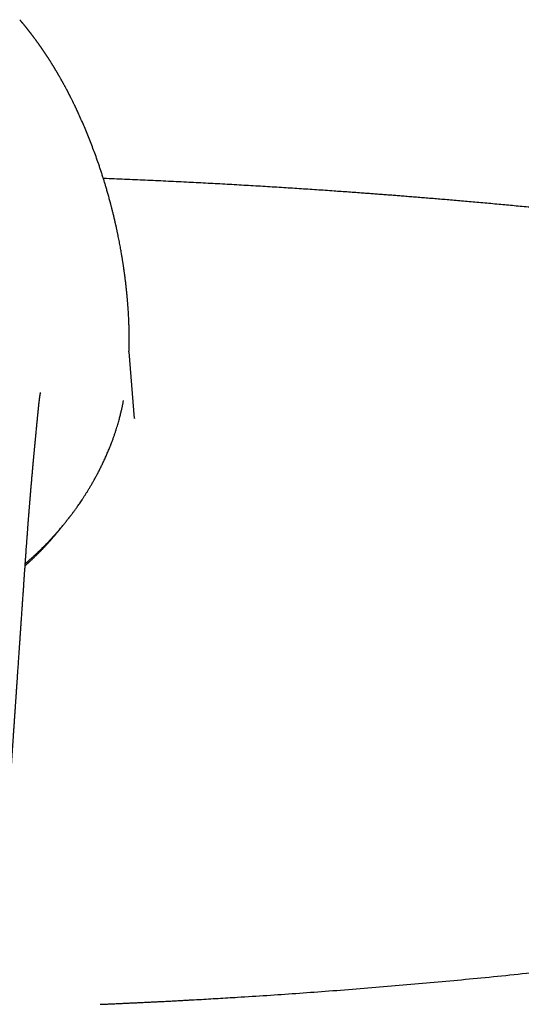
# Model space of a CAD drawing. Header units: millimetres. Extents: x 8 to 847, y 12 to 530.
# Tile 14 of 22: x 456 to 495, y 447 to 525. Entities that reach past the tile are written whole.
import ezdxf

# ---------------------------------------------------------------- set-up
doc = ezdxf.new("R2010")
doc.units = ezdxf.units.MM

msp = doc.modelspace()

# ---------------------------------------------------------------- linework, layer by layer
at = {"color": 7, "linetype": 'Continuous', "lineweight": 30}
for p, q in [((464.755, 493.443), (464.331, 498.699)), ((457.164, 494.17), (457.167, 494.195)), ((464.753, 493.449), (464.753, 493.443)), ((462.051, 447.131), (462.051, 447.131))]:
    msp.add_line(p, q, dxfattribs=at)
for points, knots in [([(464.294, 501.623), (464.293, 501.627), (464.293, 501.639), (464.291, 501.663), (464.289, 501.7), (464.286, 501.744), (464.284, 501.79), (464.281, 501.837), (464.274, 501.941), (464.266, 502.057), (464.257, 502.184), (464.251, 502.263), (464.246, 502.341), (464.24, 502.416), (464.233, 502.499), (464.226, 502.594), (464.217, 502.7), (464.208, 502.809), (464.198, 502.923), (464.187, 503.04), (464.177, 503.148), (464.168, 503.244), (464.159, 503.331), (464.151, 503.418), (464.142, 503.504), (464.133, 503.588), (464.125, 503.668), (464.116, 503.749), (464.107, 503.833), (464.097, 503.919), (464.087, 504.006), (464.077, 504.096), (464.065, 504.197), (464.052, 504.31), (464.037, 504.431), (464.022, 504.552), (464.006, 504.672), (463.99, 504.793), (463.975, 504.911), (463.96, 505.02), (463.946, 505.121), (463.932, 505.218), (463.918, 505.315), (463.904, 505.412), (463.889, 505.511), (463.874, 505.614), (463.858, 505.72), (463.842, 505.821), (463.826, 505.919), (463.811, 506.013), (463.796, 506.107), (463.781, 506.201), (463.765, 506.297), (463.749, 506.39), (463.727, 506.517), (463.699, 506.678), (463.664, 506.875), (463.627, 507.079), (463.587, 507.288), (463.546, 507.502), (463.504, 507.716), (463.467, 507.893), (463.438, 508.034), (463.417, 508.137), (463.395, 508.238), (463.374, 508.339), (463.352, 508.44), (463.328, 508.548), (463.302, 508.665), (463.274, 508.791), (463.245, 508.92), (463.214, 509.051), (463.183, 509.186), (463.15, 509.324), (463.117, 509.462), (463.084, 509.598), (463.051, 509.732), (463.023, 509.844), (463, 509.937), (462.98, 510.013), (462.961, 510.089), (462.941, 510.165), (462.922, 510.241), (462.902, 510.316), (462.882, 510.394), (462.853, 510.502), (462.816, 510.639), (462.771, 510.805), (462.726, 510.968), (462.68, 511.132), (462.633, 511.296), (462.587, 511.459), (462.528, 511.658), (462.458, 511.895), (462.374, 512.171), (462.287, 512.451), (462.197, 512.735), (462.103, 513.022), (462.008, 513.308), (461.881, 513.679), (461.724, 514.129), (461.531, 514.655), (461.333, 515.175), (461.128, 515.695), (460.915, 516.214), (460.697, 516.725), (460.475, 517.228), (460.301, 517.607), (460.176, 517.873), (460.119, 517.993), (460.077, 518.081), (460.051, 518.137), (460.023, 518.194), (459.93, 518.385), (459.836, 518.577), (459.741, 518.764), (459.713, 518.821), (459.685, 518.876), (459.656, 518.933), (459.626, 518.992), (459.596, 519.051), (459.566, 519.108), (459.537, 519.163), (459.51, 519.217), (459.482, 519.27), (459.455, 519.321), (459.428, 519.372), (459.397, 519.43), (459.362, 519.497), (459.322, 519.571), (459.282, 519.646), (459.243, 519.719), (459.206, 519.787), (459.172, 519.85), (459.138, 519.911), (459.104, 519.973), (459.069, 520.036), (459.035, 520.098), (459.001, 520.158), (458.967, 520.218), (458.932, 520.281), (458.893, 520.349), (458.854, 520.419), (458.818, 520.481), (458.787, 520.535), (458.76, 520.582), (458.733, 520.628), (458.705, 520.676), (458.678, 520.723), (458.65, 520.77), (458.624, 520.814), (458.598, 520.858), (458.572, 520.902), (458.544, 520.949), (458.514, 520.999), (458.484, 521.05), (458.455, 521.098), (458.428, 521.143), (458.402, 521.185), (458.376, 521.227), (458.349, 521.272), (458.32, 521.319), (458.291, 521.366), (458.263, 521.411), (458.235, 521.456), (458.205, 521.505), (458.173, 521.557), (458.138, 521.612), (458.103, 521.667), (458.069, 521.721), (458.036, 521.773), (458.002, 521.826), (457.969, 521.878), (457.936, 521.929), (457.906, 521.975), (457.88, 522.015), (457.856, 522.052), (457.831, 522.09), (457.807, 522.127), (457.786, 522.158), (457.769, 522.185), (457.754, 522.207), (457.74, 522.228), (457.726, 522.25), (457.709, 522.275), (457.69, 522.304), (457.669, 522.334), (457.649, 522.365), (457.631, 522.392), (457.615, 522.415), (457.601, 522.436), (457.588, 522.455), (457.576, 522.473), (457.563, 522.492), (457.548, 522.515), (457.529, 522.542), (457.508, 522.573), (457.487, 522.603), (457.469, 522.63), (457.453, 522.653), (457.441, 522.671), (457.429, 522.688), (457.417, 522.705), (457.405, 522.723), (457.39, 522.745), (457.372, 522.771), (457.352, 522.8), (457.331, 522.829), (457.313, 522.855), (457.297, 522.878), (457.284, 522.896), (457.273, 522.912), (457.261, 522.928), (457.248, 522.947), (457.233, 522.969), (457.215, 522.994), (457.195, 523.022), (457.173, 523.053), (457.15, 523.086), (457.127, 523.117), (457.106, 523.146), (457.087, 523.173), (457.069, 523.197), (457.051, 523.223), (457.031, 523.251), (457.008, 523.283), (456.983, 523.316), (456.96, 523.347), (456.941, 523.374), (456.923, 523.397), (456.909, 523.417), (456.895, 523.437), (456.88, 523.456), (456.863, 523.479), (456.844, 523.505), (456.823, 523.533), (456.801, 523.563), (456.78, 523.591), (456.76, 523.617), (456.743, 523.64), (456.726, 523.662), (456.71, 523.684), (456.693, 523.705), (456.675, 523.73), (456.654, 523.757), (456.63, 523.788), (456.607, 523.819), (456.585, 523.848), (456.566, 523.872), (456.549, 523.893), (456.534, 523.914), (456.517, 523.936), (456.497, 523.961), (456.475, 523.99), (456.449, 524.023), (456.421, 524.058), (456.394, 524.092), (456.37, 524.123), (456.35, 524.149), (456.332, 524.17), (456.317, 524.19), (456.301, 524.209), (456.284, 524.231), (456.264, 524.256), (456.24, 524.286), (456.214, 524.319), (456.187, 524.352), (456.163, 524.381), (456.142, 524.407), (456.123, 524.43), (456.105, 524.453), (456.085, 524.477), (456.064, 524.503), (456.041, 524.531), (456.016, 524.561), (455.992, 524.59), (455.97, 524.616), (455.95, 524.641), (455.93, 524.664), (455.912, 524.686), (455.893, 524.708), (455.874, 524.731), (455.854, 524.755), (455.832, 524.781), (455.809, 524.808), (455.785, 524.836), (455.761, 524.864), (455.738, 524.891), (455.716, 524.917), (455.698, 524.938), (455.688, 524.949), (455.684, 524.954)], [0, 0, 0, 0, 0.000942, 0.002417, 0.003945, 0.005727, 0.007541, 0.009359, 0.011178, 0.019751, 0.022818, 0.025976, 0.029064, 0.031885, 0.034654, 0.038773, 0.042891, 0.04704, 0.05149, 0.056112, 0.060672, 0.064026, 0.067379, 0.070746, 0.074193, 0.077433, 0.080489, 0.083531, 0.086879, 0.090229, 0.093583, 0.096989, 0.100721, 0.105485, 0.110174, 0.11486, 0.119544, 0.124297, 0.128991, 0.133322, 0.137098, 0.140874, 0.144652, 0.148432, 0.152235, 0.156327, 0.160508, 0.1646, 0.168274, 0.171948, 0.175621, 0.179294, 0.18306, 0.186809, 0.190243, 0.197978, 0.205715, 0.213501, 0.221962, 0.230305, 0.238645, 0.247129, 0.251247, 0.255226, 0.259206, 0.263187, 0.267169, 0.271153, 0.275914, 0.281024, 0.286074, 0.291113, 0.296555, 0.301995, 0.307433, 0.312958, 0.318177, 0.32327, 0.326272, 0.329276, 0.33228, 0.335286, 0.338292, 0.3413, 0.344317, 0.347501, 0.354189, 0.360716, 0.36724, 0.373763, 0.380282, 0.386898, 0.39323, 0.40428, 0.41535, 0.426441, 0.438117, 0.449716, 0.461305, 0.472884, 0.494944, 0.516355, 0.537849, 0.559492, 0.581297, 0.603293, 0.624352, 0.645843, 0.652474, 0.659099, 0.661564, 0.663929, 0.666444, 0.669183, 0.689049, 0.691819, 0.694256, 0.69662, 0.699206, 0.701847, 0.704486, 0.707125, 0.709543, 0.711961, 0.714377, 0.716693, 0.718918, 0.721274, 0.724594, 0.727991, 0.731393, 0.734799, 0.737933, 0.740709, 0.743495, 0.746384, 0.749271, 0.752157, 0.754946, 0.757567, 0.760513, 0.763768, 0.767043, 0.770237, 0.772508, 0.774629, 0.776789, 0.779049, 0.781309, 0.783483, 0.785635, 0.787643, 0.789641, 0.791906, 0.794394, 0.79677, 0.79911, 0.801264, 0.803233, 0.805132, 0.807384, 0.809665, 0.811944, 0.814131, 0.816213, 0.8185, 0.821104, 0.823786, 0.826612, 0.829179, 0.831656, 0.834255, 0.836853, 0.839357, 0.841869, 0.843556, 0.84537, 0.847291, 0.849192, 0.850871, 0.852049, 0.85312, 0.854167, 0.855233, 0.856416, 0.857882, 0.859535, 0.861062, 0.862431, 0.863618, 0.864618, 0.86555, 0.866481, 0.867333, 0.868444, 0.869899, 0.871557, 0.873118, 0.874511, 0.875642, 0.876531, 0.877377, 0.878228, 0.879098, 0.880181, 0.881538, 0.883094, 0.884578, 0.885998, 0.887151, 0.888038, 0.888824, 0.889607, 0.890601, 0.891699, 0.892988, 0.894462, 0.896114, 0.897811, 0.899522, 0.900996, 0.902359, 0.903688, 0.904897, 0.906334, 0.908092, 0.909884, 0.911566, 0.913015, 0.914174, 0.915236, 0.916202, 0.917203, 0.918388, 0.91977, 0.921293, 0.922936, 0.924484, 0.925811, 0.927047, 0.928221, 0.929359, 0.9305, 0.931725, 0.933238, 0.934973, 0.936662, 0.938249, 0.939583, 0.940667, 0.941703, 0.942914, 0.944241, 0.9458, 0.947613, 0.949669, 0.951553, 0.953196, 0.954597, 0.955869, 0.956854, 0.957859, 0.959051, 0.960449, 0.961974, 0.964043, 0.965931, 0.967541, 0.968931, 0.970184, 0.971436, 0.972789, 0.974203, 0.975831, 0.977536, 0.979241, 0.98074, 0.98204, 0.983403, 0.984645, 0.985884, 0.987193, 0.988492, 0.990005, 0.991597, 0.993233, 0.994739, 0.996451, 0.997931, 0.99925, 1, 1, 1, 1]), ([(521.134, 507.19), (520.816, 507.233), (520.185, 507.32), (519.242, 507.448), (518.31, 507.574), (517.388, 507.696), (516.481, 507.815), (515.589, 507.931), (514.713, 508.043), (513.846, 508.152), (512.983, 508.26), (512.125, 508.367), (511.271, 508.471), (510.428, 508.573), (509.594, 508.672), (508.771, 508.769), (507.959, 508.864), (507.156, 508.957), (506.364, 509.047), (505.582, 509.135), (504.811, 509.22), (504.05, 509.304), (503.3, 509.386), (502.56, 509.465), (501.806, 509.545), (501.04, 509.625), (500.262, 509.706), (499.497, 509.784), (498.744, 509.86), (498.026, 509.932), (497.342, 509.999), (496.691, 510.062), (496.05, 510.124), (495.42, 510.184), (494.801, 510.242), (494.192, 510.299), (493.574, 510.356), (492.948, 510.413), (492.315, 510.47), (491.694, 510.525), (491.086, 510.579), (490.492, 510.63), (489.909, 510.68), (489.34, 510.729), (488.784, 510.776), (488.24, 510.821), (487.713, 510.864), (487.201, 510.906), (486.704, 510.946), (486.22, 510.984), (485.76, 511.021), (485.323, 511.055), (484.905, 511.087), (484.491, 511.119), (484.078, 511.15), (483.664, 511.181), (483.25, 511.212), (482.592, 511.261), (481.689, 511.326), (480.467, 511.413), (479.166, 511.502), (477.786, 511.593), (476.367, 511.684), (474.907, 511.774), (473.408, 511.862), (471.901, 511.947), (470.387, 512.029), (468.835, 512.109), (467.245, 512.186), (465.616, 512.261), (463.983, 512.331), (462.878, 512.377), (462.318, 512.398), (462.303, 512.398)], [0, 0, 0, 0, 0.016357, 0.032534, 0.048532, 0.064351, 0.079989, 0.095174, 0.110185, 0.125023, 0.139687, 0.154472, 0.169076, 0.183499, 0.197742, 0.211804, 0.225685, 0.239386, 0.252905, 0.266244, 0.279401, 0.292378, 0.305174, 0.317789, 0.330222, 0.34369, 0.35694, 0.369969, 0.38278, 0.395372, 0.406629, 0.417704, 0.428599, 0.439312, 0.449845, 0.460196, 0.470365, 0.481343, 0.492101, 0.50264, 0.51296, 0.52306, 0.532941, 0.542602, 0.552045, 0.561268, 0.570271, 0.5789, 0.587318, 0.595524, 0.603519, 0.61073, 0.617766, 0.624761, 0.631766, 0.63878, 0.645803, 0.652835, 0.672223, 0.691681, 0.714938, 0.738296, 0.761753, 0.786997, 0.812357, 0.837831, 0.86342, 0.889124, 0.91651, 0.944026, 0.971638, 0.999255, 1, 1, 1, 1]), ([(464.341, 499.206), (464.344, 499.354), (464.348, 499.648), (464.346, 500.089), (464.339, 500.531), (464.326, 500.971), (464.31, 501.335), (464.297, 501.552), (464.293, 501.623)], [0, 0, 0, 0, 0.183143, 0.365887, 0.548273, 0.730346, 0.912145, 1, 1, 1, 1]), ([(464.335, 499.217), (464.338, 499.339), (464.343, 499.583), (464.344, 499.951), (464.342, 500.318), (464.334, 500.687), (464.326, 500.973), (464.318, 501.136), (464.316, 501.176)], [0, 0, 0, 0, 0.187921, 0.375668, 0.563279, 0.750792, 0.938236, 1, 1, 1, 1]), ([(464.328, 498.695), (464.331, 498.781), (464.337, 498.952), (464.34, 499.123), (464.342, 499.208)], [0, 0, 0, 0, 0.500015, 1, 1, 1, 1]), ([(457.165, 494.17), (457.165, 494.174), (457.167, 494.189), (457.169, 494.216), (457.173, 494.248), (457.175, 494.276), (457.178, 494.302), (457.18, 494.325), (457.183, 494.347), (457.185, 494.366), (457.187, 494.386), (457.189, 494.409), (457.192, 494.439), (457.196, 494.474), (457.2, 494.511), (457.204, 494.543), (457.207, 494.572), (457.21, 494.597), (457.212, 494.62), (457.215, 494.642), (457.218, 494.665), (457.22, 494.69), (457.224, 494.717), (457.227, 494.745), (457.231, 494.778), (457.235, 494.816), (457.24, 494.855), (457.245, 494.894), (457.25, 494.932), (457.255, 494.972), (457.26, 495.009), (457.265, 495.045), (457.269, 495.075), (457.273, 495.104), (457.276, 495.129), (457.28, 495.154), (457.284, 495.18), (457.287, 495.205), (457.291, 495.228), (457.294, 495.249), (457.297, 495.27), (457.301, 495.292), (457.305, 495.315), (457.308, 495.337), (457.312, 495.359), (457.314, 495.374), (457.316, 495.384), (457.317, 495.392), (457.318, 495.399), (457.319, 495.404), (457.32, 495.409), (457.321, 495.414), (457.322, 495.418), (457.323, 495.424), (457.324, 495.43), (457.325, 495.437), (457.326, 495.443), (457.327, 495.448), (457.328, 495.453), (457.329, 495.459), (457.331, 495.466), (457.332, 495.472), (457.333, 495.476), (457.333, 495.479), (457.333, 495.48), (457.333, 495.48)], [0, 0, 0, 0, 0.005617, 0.021976, 0.037166, 0.050761, 0.062083, 0.073494, 0.084193, 0.093406, 0.102138, 0.113292, 0.127043, 0.147146, 0.166244, 0.182857, 0.197406, 0.21018, 0.222651, 0.234163, 0.245638, 0.259109, 0.274402, 0.29099, 0.306155, 0.330506, 0.354986, 0.376365, 0.400212, 0.424295, 0.45318, 0.472791, 0.497497, 0.516198, 0.533767, 0.55228, 0.573418, 0.593983, 0.612769, 0.630953, 0.649155, 0.669342, 0.694735, 0.715724, 0.742028, 0.76219, 0.771189, 0.781275, 0.791402, 0.799236, 0.805464, 0.811676, 0.818241, 0.826181, 0.837876, 0.850654, 0.861933, 0.871025, 0.879556, 0.894683, 0.913719, 0.93483, 0.955542, 0.974194, 1, 1, 1, 1]), ([(456, 480.161), (456.002, 480.19), (456.007, 480.255), (456.013, 480.354), (456.02, 480.454), (456.027, 480.546), (456.032, 480.628), (456.038, 480.702), (456.042, 480.767), (456.046, 480.822), (456.049, 480.869), (456.052, 480.907), (456.054, 480.935), (456.055, 480.954), (456.056, 480.967), (456.057, 480.978), (456.057, 480.989), (456.058, 481.002), (456.06, 481.021), (456.061, 481.047), (456.064, 481.08), (456.068, 481.142), (456.074, 481.231), (456.083, 481.36), (456.093, 481.505), (456.105, 481.67), (456.117, 481.84), (456.129, 482.012), (456.141, 482.183), (456.153, 482.357), (456.166, 482.53), (456.178, 482.705), (456.193, 482.908), (456.209, 483.142), (456.229, 483.405), (456.248, 483.669), (456.265, 483.899), (456.279, 484.091), (456.29, 484.243), (456.301, 484.387), (456.311, 484.524), (456.321, 484.65), (456.329, 484.766), (456.337, 484.871), (456.345, 484.969), (456.352, 485.066), (456.36, 485.166), (456.368, 485.276), (456.377, 485.386), (456.385, 485.497), (456.394, 485.606), (456.403, 485.722), (456.413, 485.845), (456.423, 485.975), (456.434, 486.112), (456.444, 486.241), (456.453, 486.357), (456.461, 486.456), (456.468, 486.547), (456.475, 486.628), (456.481, 486.701), (456.486, 486.764), (456.49, 486.818), (456.494, 486.864), (456.497, 486.9), (456.499, 486.928), (456.501, 486.949), (456.503, 486.971), (456.505, 486.996), (456.507, 487.028), (456.511, 487.067), (456.515, 487.114), (456.519, 487.169), (456.524, 487.232), (456.53, 487.304), (456.537, 487.383), (456.543, 487.463), (456.55, 487.543), (456.557, 487.621), (456.566, 487.73), (456.577, 487.869), (456.591, 488.028), (456.603, 488.173), (456.615, 488.308), (456.626, 488.441), (456.638, 488.579), (456.651, 488.723), (456.664, 488.874), (456.678, 489.032), (456.69, 489.165), (456.699, 489.27), (456.706, 489.343), (456.712, 489.412), (456.717, 489.473), (456.722, 489.529), (456.727, 489.577), (456.73, 489.619), (456.734, 489.654), (456.736, 489.683), (456.738, 489.708), (456.741, 489.732), (456.743, 489.762), (456.747, 489.8), (456.751, 489.851), (456.757, 489.909), (456.763, 489.974), (456.769, 490.045), (456.776, 490.125), (456.784, 490.211), (456.793, 490.3), (456.802, 490.406), (456.814, 490.524), (456.826, 490.656), (456.838, 490.784), (456.85, 490.908), (456.861, 491.028), (456.872, 491.144), (456.88, 491.233), (456.887, 491.297), (456.89, 491.338), (456.894, 491.377), (456.898, 491.415), (456.901, 491.451), (456.904, 491.482), (456.907, 491.506), (456.908, 491.522), (456.909, 491.534), (456.91, 491.546), (456.912, 491.56), (456.913, 491.578), (456.916, 491.605), (456.92, 491.645), (456.925, 491.699), (456.931, 491.763), (456.938, 491.836), (456.946, 491.914), (456.957, 492.026), (456.971, 492.171), (456.988, 492.351), (457.002, 492.494), (457.012, 492.595), (457.017, 492.653), (457.023, 492.707), (457.027, 492.756), (457.031, 492.797), (457.035, 492.831), (457.037, 492.857), (457.039, 492.877), (457.041, 492.896), (457.043, 492.918), (457.046, 492.948), (457.05, 492.985), (457.053, 493.025), (457.062, 493.117), (457.074, 493.232), (457.087, 493.375), (457.099, 493.498), (457.109, 493.597), (457.116, 493.669), (457.119, 493.707), (457.123, 493.74), (457.125, 493.766), (457.127, 493.786), (457.128, 493.801), (457.13, 493.815), (457.132, 493.833), (457.134, 493.856), (457.137, 493.888), (457.141, 493.929), (457.146, 493.978), (457.15, 494.027), (457.155, 494.074), (457.159, 494.119), (457.163, 494.161), (457.166, 494.187), (457.167, 494.2)], [0, 0, 0, 0, 0.006025, 0.013687, 0.020721, 0.027127, 0.032905, 0.038055, 0.042577, 0.046471, 0.049739, 0.052378, 0.05439, 0.055693, 0.056462, 0.057103, 0.05789, 0.058821, 0.059898, 0.061883, 0.064226, 0.066919, 0.074731, 0.08312, 0.093861, 0.10542, 0.117797, 0.129539, 0.141697, 0.153889, 0.166111, 0.178362, 0.190642, 0.209118, 0.22766, 0.246268, 0.264892, 0.276152, 0.286882, 0.297083, 0.306755, 0.315897, 0.32375, 0.331165, 0.338144, 0.344707, 0.351654, 0.359391, 0.367918, 0.375171, 0.382912, 0.39114, 0.399855, 0.409057, 0.418746, 0.428898, 0.436548, 0.443576, 0.449983, 0.455769, 0.460934, 0.465403, 0.469272, 0.472543, 0.475214, 0.476934, 0.478437, 0.479791, 0.481512, 0.483798, 0.486593, 0.489933, 0.493817, 0.498245, 0.503455, 0.50921, 0.514991, 0.520659, 0.526212, 0.531651, 0.54402, 0.555756, 0.565697, 0.575134, 0.584463, 0.594275, 0.604573, 0.615359, 0.626632, 0.638393, 0.643832, 0.649174, 0.654053, 0.65846, 0.662396, 0.66586, 0.668852, 0.671367, 0.673412, 0.675055, 0.676729, 0.678527, 0.681427, 0.685058, 0.689419, 0.693931, 0.699026, 0.704703, 0.710964, 0.717518, 0.723967, 0.733626, 0.743031, 0.752181, 0.761077, 0.769717, 0.778073, 0.785933, 0.788919, 0.791819, 0.794634, 0.797362, 0.800004, 0.802333, 0.804081, 0.805172, 0.805858, 0.80667, 0.807704, 0.808959, 0.810436, 0.813624, 0.81752, 0.822123, 0.827432, 0.833223, 0.839171, 0.851534, 0.864517, 0.878122, 0.882249, 0.88643, 0.89048, 0.894, 0.896975, 0.899407, 0.901294, 0.902637, 0.903724, 0.905343, 0.907523, 0.910264, 0.913303, 0.916317, 0.93018, 0.938479, 0.9474, 0.956951, 0.960177, 0.962984, 0.965348, 0.967269, 0.968747, 0.969598, 0.970515, 0.971821, 0.973514, 0.975595, 0.978812, 0.98254, 0.986229, 0.989815, 0.993302, 0.996695, 1, 1, 1, 1]), ([(462.92, 491.432), (462.953, 491.517), (463.018, 491.685), (463.108, 491.935), (463.192, 492.176), (463.269, 492.408), (463.341, 492.632), (463.405, 492.842), (463.463, 493.04), (463.516, 493.225), (463.564, 493.402), (463.608, 493.57), (463.648, 493.729), (463.685, 493.879), (463.719, 494.02), (463.749, 494.152), (463.777, 494.275), (463.801, 494.388), (463.824, 494.495), (463.846, 494.602), (463.868, 494.713), (463.885, 494.8), (463.894, 494.849), (463.896, 494.859)], [0, 0, 0, 0, 0.078592, 0.154036, 0.226348, 0.295544, 0.361639, 0.424643, 0.481226, 0.535078, 0.586206, 0.634614, 0.680307, 0.723289, 0.763563, 0.801131, 0.835994, 0.868154, 0.897292, 0.927043, 0.958481, 0.991609, 1, 1, 1, 1]), ([(456.125, 481.961), (456.17, 481.998), (456.303, 482.113), (456.5, 482.286), (456.716, 482.481), (456.909, 482.659), (457.104, 482.842), (457.301, 483.031), (457.497, 483.224), (457.691, 483.418), (457.884, 483.617), (458.075, 483.818), (458.264, 484.021), (458.445, 484.219), (458.617, 484.411), (458.772, 484.59), (458.913, 484.754), (459.04, 484.904), (459.141, 485.026), (459.217, 485.119), (459.271, 485.186), (459.324, 485.251), (459.374, 485.313), (459.424, 485.375), (459.471, 485.435), (459.514, 485.49), (459.55, 485.535), (459.577, 485.57), (459.596, 485.595), (459.612, 485.615), (459.628, 485.637), (459.652, 485.667), (459.684, 485.708), (459.725, 485.763), (459.773, 485.826), (459.828, 485.898), (459.889, 485.98), (459.955, 486.069), (460.025, 486.164), (460.1, 486.267), (460.18, 486.379), (460.265, 486.499), (460.358, 486.632), (460.458, 486.777), (460.565, 486.935), (460.677, 487.104), (460.795, 487.283), (460.916, 487.474), (461.04, 487.671), (461.165, 487.875), (461.291, 488.085), (461.42, 488.306), (461.551, 488.537), (461.685, 488.779), (461.821, 489.032), (461.959, 489.295), (462.097, 489.57), (462.237, 489.856), (462.376, 490.151), (462.515, 490.456), (462.651, 490.771), (462.788, 491.097), (462.876, 491.319), (462.92, 491.432)], [0, 0, 0, 0, 0.01462, 0.044243, 0.065902, 0.087977, 0.110469, 0.133378, 0.156703, 0.18, 0.202652, 0.226821, 0.250205, 0.272806, 0.294624, 0.315659, 0.332856, 0.349492, 0.365567, 0.372951, 0.38021, 0.387344, 0.394257, 0.400558, 0.407516, 0.413454, 0.418372, 0.42227, 0.424617, 0.426508, 0.428753, 0.43143, 0.436274, 0.442067, 0.44881, 0.456503, 0.465146, 0.474739, 0.484654, 0.495442, 0.507119, 0.519685, 0.533141, 0.548385, 0.564632, 0.58188, 0.600133, 0.61939, 0.639653, 0.659679, 0.680603, 0.702423, 0.725143, 0.748764, 0.773288, 0.798716, 0.825053, 0.852299, 0.880458, 0.909008, 0.938445, 0.968774, 1, 1, 1, 1]), ([(456.114, 481.795), (456.154, 481.83), (456.258, 481.923), (456.425, 482.075), (456.615, 482.251), (456.802, 482.429), (456.988, 482.609), (457.171, 482.79), (457.352, 482.974), (457.531, 483.159), (457.708, 483.347), (457.883, 483.536), (458.056, 483.727), (458.227, 483.92), (458.395, 484.115), (458.561, 484.311), (458.725, 484.509), (458.887, 484.709), (458.995, 484.846), (459.049, 484.916), (459.051, 484.918)], [0, 0, 0, 0, 0.037264, 0.097207, 0.157164, 0.217134, 0.277118, 0.337116, 0.397126, 0.457148, 0.517183, 0.57723, 0.63729, 0.69736, 0.757443, 0.817537, 0.877642, 0.937759, 0.997886, 1, 1, 1, 1]), ([(439.5, 431.153), (439.531, 431.153), (439.634, 431.153), (439.806, 431.154), (440.012, 431.157), (440.206, 431.161), (440.388, 431.166), (440.558, 431.172), (440.716, 431.178), (440.862, 431.185), (440.996, 431.191), (441.119, 431.198), (441.229, 431.204), (441.328, 431.211), (441.412, 431.216), (441.482, 431.221), (441.539, 431.225), (441.587, 431.228), (441.626, 431.231), (441.656, 431.233), (441.677, 431.235), (441.691, 431.236), (441.704, 431.237), (441.722, 431.238), (441.75, 431.24), (441.787, 431.243), (441.831, 431.247), (441.877, 431.251), (441.95, 431.257), (442.053, 431.266), (442.19, 431.278), (442.334, 431.292), (442.481, 431.307), (442.631, 431.323), (442.789, 431.34), (442.953, 431.359), (443.125, 431.38), (443.267, 431.398), (443.376, 431.413), (443.449, 431.423), (443.521, 431.432), (443.591, 431.442), (443.66, 431.452), (443.728, 431.462), (443.791, 431.471), (443.847, 431.479), (443.892, 431.486), (443.928, 431.492), (443.959, 431.496), (443.988, 431.501), (444.021, 431.506), (444.059, 431.512), (444.108, 431.52), (444.17, 431.53), (444.244, 431.542), (444.322, 431.555), (444.403, 431.569), (444.511, 431.588), (444.649, 431.613), (444.806, 431.643), (444.956, 431.673), (445.094, 431.701), (445.226, 431.729), (445.35, 431.757), (445.465, 431.783), (445.574, 431.808), (445.661, 431.83), (445.731, 431.847), (445.784, 431.86), (445.836, 431.873), (445.884, 431.886), (445.925, 431.896), (445.96, 431.905), (445.996, 431.915), (446.038, 431.926), (446.088, 431.939), (446.145, 431.955), (446.21, 431.973), (446.283, 431.994), (446.364, 432.017), (446.453, 432.043), (446.534, 432.068), (446.605, 432.09), (446.662, 432.108), (446.715, 432.125), (446.757, 432.138), (446.786, 432.148), (446.808, 432.155), (446.829, 432.162), (446.856, 432.171), (446.89, 432.182), (446.933, 432.196), (446.981, 432.213), (447.033, 432.231), (447.086, 432.25), (447.137, 432.268), (447.186, 432.286), (447.25, 432.309), (447.325, 432.337), (447.411, 432.37), (447.492, 432.402), (447.57, 432.433), (447.645, 432.463), (447.713, 432.492), (447.776, 432.519), (447.835, 432.544), (447.887, 432.566), (447.93, 432.586), (447.965, 432.602), (447.997, 432.616), (448.031, 432.631), (448.069, 432.649), (448.112, 432.669), (448.165, 432.694), (448.229, 432.724), (448.305, 432.762), (448.387, 432.803), (448.473, 432.846), (448.561, 432.893), (448.651, 432.941), (448.744, 432.992), (448.844, 433.048), (448.951, 433.11), (449.065, 433.179), (449.182, 433.251), (449.301, 433.327), (449.424, 433.408), (449.552, 433.496), (449.687, 433.592), (449.828, 433.696), (449.975, 433.811), (450.091, 433.905), (450.175, 433.976), (450.223, 434.018), (450.267, 434.056), (450.305, 434.089), (450.336, 434.117), (450.361, 434.14), (450.395, 434.17), (450.437, 434.209), (450.49, 434.259), (450.544, 434.311), (450.601, 434.366), (450.661, 434.426), (450.724, 434.491), (450.794, 434.564), (450.869, 434.645), (450.949, 434.736), (451.033, 434.833), (451.12, 434.938), (451.21, 435.052), (451.302, 435.173), (451.396, 435.304), (451.491, 435.443), (451.587, 435.592), (451.681, 435.748), (451.775, 435.91), (451.866, 436.078), (451.955, 436.253), (452.047, 436.446), (452.143, 436.66), (452.241, 436.896), (452.335, 437.138), (452.423, 437.386), (452.506, 437.635), (452.587, 437.901), (452.667, 438.182), (452.745, 438.48), (452.817, 438.777), (452.879, 439.056), (452.933, 439.316), (452.979, 439.555), (453.024, 439.796), (453.065, 440.034), (453.103, 440.267), (453.137, 440.49), (453.168, 440.703), (453.197, 440.908), (453.222, 441.101), (453.245, 441.283), (453.266, 441.454), (453.282, 441.591), (453.294, 441.695), (453.302, 441.768), (453.309, 441.836), (453.316, 441.898), (453.322, 441.951), (453.327, 441.996), (453.33, 442.032), (453.333, 442.06), (453.336, 442.083), (453.338, 442.106), (453.341, 442.137), (453.345, 442.177), (453.351, 442.227), (453.357, 442.289), (453.364, 442.363), (453.372, 442.447), (453.381, 442.541), (453.391, 442.646), (453.402, 442.758), (453.413, 442.877), (453.424, 443.003), (453.436, 443.137), (453.448, 443.281), (453.467, 443.496), (453.491, 443.777), (453.519, 444.119), (453.547, 444.45), (453.573, 444.772), (453.598, 445.085), (453.622, 445.389), (453.645, 445.693), (453.668, 445.997), (453.691, 446.3), (453.714, 446.599), (453.736, 446.9), (453.758, 447.204), (453.781, 447.513), (453.804, 447.826), (453.827, 448.149), (453.851, 448.481), (453.876, 448.824), (453.896, 449.106), (453.912, 449.326), (453.923, 449.482), (453.934, 449.637), (453.944, 449.787), (453.954, 449.929), (453.964, 450.061), (453.972, 450.181), (453.98, 450.291), (453.987, 450.391), (453.993, 450.479), (453.999, 450.557), (454.003, 450.624), (454.007, 450.681), (454.01, 450.725), (454.013, 450.758), (454.014, 450.782), (454.016, 450.806), (454.018, 450.832), (454.02, 450.864), (454.023, 450.906), (454.027, 450.959), (454.031, 451.024), (454.036, 451.098), (454.045, 451.222), (454.057, 451.395), (454.072, 451.615), (454.088, 451.849), (454.105, 452.098), (454.123, 452.36), (454.142, 452.631), (454.161, 452.911), (454.18, 453.2), (454.2, 453.498), (454.221, 453.803), (454.242, 454.117), (454.263, 454.438), (454.285, 454.766), (454.309, 455.121), (454.335, 455.505), (454.362, 455.919), (454.39, 456.341), (454.419, 456.774), (454.448, 457.216), (454.478, 457.668), (454.509, 458.129), (454.534, 458.502), (454.552, 458.785), (454.565, 458.971), (454.577, 459.154), (454.589, 459.331), (454.6, 459.501), (454.611, 459.663), (454.621, 459.819), (454.631, 459.974), (454.641, 460.128), (454.652, 460.28), (454.661, 460.422), (454.67, 460.556), (454.678, 460.68), (454.686, 460.795), (454.693, 460.9), (454.699, 460.996), (454.704, 461.073), (454.708, 461.131), (454.711, 461.174), (454.714, 461.213), (454.716, 461.249), (454.718, 461.281), (454.72, 461.312), (454.723, 461.348), (454.726, 461.392), (454.729, 461.444), (454.733, 461.5), (454.737, 461.56), (454.742, 461.635), (454.748, 461.725), (454.755, 461.833), (454.763, 461.95), (454.771, 462.073), (454.779, 462.201), (454.788, 462.331), (454.797, 462.464), (454.809, 462.648), (454.825, 462.887), (454.845, 463.182), (454.864, 463.467), (454.883, 463.741), (454.9, 464.002), (454.918, 464.269), (454.936, 464.538), (454.956, 464.834), (454.978, 465.152), (455, 465.49), (455.023, 465.826), (455.046, 466.162), (455.069, 466.496), (455.091, 466.821), (455.112, 467.137), (455.132, 467.429), (455.151, 467.706), (455.169, 467.973), (455.188, 468.25), (455.207, 468.538), (455.227, 468.835), (455.247, 469.13), (455.267, 469.421), (455.287, 469.707), (455.303, 469.948), (455.316, 470.141), (455.326, 470.284), (455.336, 470.427), (455.345, 470.568), (455.355, 470.709), (455.364, 470.847), (455.374, 470.982), (455.382, 471.106), (455.39, 471.219), (455.397, 471.321), (455.403, 471.412), (455.409, 471.493), (455.413, 471.563), (455.417, 471.623), (455.421, 471.673), (455.424, 471.713), (455.426, 471.748), (455.428, 471.783), (455.431, 471.823), (455.434, 471.87), (455.438, 471.919), (455.441, 471.972), (455.445, 472.03), (455.45, 472.097), (455.455, 472.171), (455.461, 472.255), (455.467, 472.347), (455.474, 472.448), (455.481, 472.559), (455.49, 472.681), (455.499, 472.815), (455.509, 472.958), (455.519, 473.11), (455.53, 473.271), (455.542, 473.448), (455.555, 473.64), (455.57, 473.849), (455.585, 474.068), (455.601, 474.299), (455.617, 474.541), (455.634, 474.794), (455.652, 475.051), (455.67, 475.31), (455.688, 475.571), (455.706, 475.842), (455.725, 476.121), (455.745, 476.41), (455.766, 476.709), (455.787, 477.016), (455.809, 477.333), (455.831, 477.659), (455.854, 477.994), (455.878, 478.339), (455.902, 478.685), (455.925, 479.033), (455.949, 479.383), (455.974, 479.741), (455.992, 480.001), (456.002, 480.142), (456.003, 480.161)], [0, 0, 0, 0, 0.001499, 0.005018, 0.008345, 0.011481, 0.014426, 0.017179, 0.01974, 0.022109, 0.024286, 0.026271, 0.028063, 0.029664, 0.031073, 0.032148, 0.033076, 0.033858, 0.034492, 0.034976, 0.035316, 0.035511, 0.035655, 0.035941, 0.036373, 0.037038, 0.03775, 0.0385, 0.039286, 0.041306, 0.043533, 0.04597, 0.048296, 0.050739, 0.0533, 0.055979, 0.058777, 0.061691, 0.062913, 0.064111, 0.065285, 0.066435, 0.067562, 0.068665, 0.069736, 0.070678, 0.07139, 0.071976, 0.072436, 0.0729, 0.073439, 0.074055, 0.074747, 0.075844, 0.077089, 0.078393, 0.079715, 0.081055, 0.083741, 0.0865, 0.088837, 0.091161, 0.093351, 0.095405, 0.09732, 0.099096, 0.100803, 0.101686, 0.102575, 0.10347, 0.104311, 0.104986, 0.105492, 0.106077, 0.106786, 0.107618, 0.108574, 0.109675, 0.110908, 0.112274, 0.113774, 0.11541, 0.116367, 0.117366, 0.118322, 0.119072, 0.119514, 0.119829, 0.120168, 0.1206, 0.121204, 0.121929, 0.122775, 0.123705, 0.124613, 0.12549, 0.126338, 0.127156, 0.128772, 0.130256, 0.131606, 0.133038, 0.134327, 0.13553, 0.136646, 0.137675, 0.138616, 0.139413, 0.139975, 0.140505, 0.141113, 0.141798, 0.142561, 0.143402, 0.144652, 0.146042, 0.147557, 0.149128, 0.15075, 0.152421, 0.154144, 0.155919, 0.158012, 0.160172, 0.162402, 0.1647, 0.167079, 0.169595, 0.172255, 0.175136, 0.178171, 0.18136, 0.182469, 0.183552, 0.184506, 0.185327, 0.186013, 0.186566, 0.186984, 0.188234, 0.18938, 0.190584, 0.191885, 0.193282, 0.194777, 0.196371, 0.198239, 0.20023, 0.202347, 0.204591, 0.206972, 0.209491, 0.212147, 0.214938, 0.217859, 0.2209, 0.223987, 0.227157, 0.230403, 0.233725, 0.237845, 0.242076, 0.246421, 0.250814, 0.255193, 0.259561, 0.264697, 0.269825, 0.274947, 0.280065, 0.284159, 0.288255, 0.292355, 0.296455, 0.300448, 0.304218, 0.30784, 0.311317, 0.314651, 0.317686, 0.320595, 0.323378, 0.324646, 0.325887, 0.327078, 0.32813, 0.329035, 0.329794, 0.330408, 0.330876, 0.33121, 0.331555, 0.332097, 0.33277, 0.333578, 0.33466, 0.335915, 0.337343, 0.338944, 0.340716, 0.342658, 0.344646, 0.346785, 0.349073, 0.351512, 0.354081, 0.360055, 0.365863, 0.371508, 0.376996, 0.38233, 0.387511, 0.392543, 0.397906, 0.403089, 0.408108, 0.413226, 0.418533, 0.423734, 0.429105, 0.434646, 0.440356, 0.446235, 0.452284, 0.454929, 0.457604, 0.460311, 0.462942, 0.46539, 0.467653, 0.469733, 0.471628, 0.47334, 0.474867, 0.476211, 0.477371, 0.478346, 0.479138, 0.47965, 0.480048, 0.480422, 0.480855, 0.481408, 0.482083, 0.483033, 0.484151, 0.485437, 0.486889, 0.490566, 0.494381, 0.498332, 0.502716, 0.507258, 0.511956, 0.51681, 0.521821, 0.526976, 0.532287, 0.537737, 0.543313, 0.549013, 0.554839, 0.561864, 0.569064, 0.576436, 0.583981, 0.5917, 0.599593, 0.607659, 0.615899, 0.619184, 0.622488, 0.625706, 0.628801, 0.631774, 0.634625, 0.637355, 0.639962, 0.642786, 0.645452, 0.647959, 0.650307, 0.652497, 0.654494, 0.656337, 0.658028, 0.659566, 0.660376, 0.66113, 0.661819, 0.662445, 0.663005, 0.663511, 0.664102, 0.664908, 0.66582, 0.666807, 0.66787, 0.669008, 0.670753, 0.67265, 0.674698, 0.676895, 0.679161, 0.681459, 0.68379, 0.686154, 0.691212, 0.696414, 0.701759, 0.706274, 0.710887, 0.715598, 0.720399, 0.725165, 0.731279, 0.737249, 0.743076, 0.749161, 0.75508, 0.760835, 0.766426, 0.771853, 0.776415, 0.781159, 0.786084, 0.791191, 0.796478, 0.801947, 0.806909, 0.812012, 0.817255, 0.819775, 0.822326, 0.824909, 0.82745, 0.82985, 0.832443, 0.834847, 0.837062, 0.839086, 0.840922, 0.84254, 0.843975, 0.845228, 0.846298, 0.847185, 0.847898, 0.848474, 0.849062, 0.849784, 0.850613, 0.851549, 0.852439, 0.853469, 0.854654, 0.855994, 0.857488, 0.859137, 0.86094, 0.862898, 0.865115, 0.867502, 0.870058, 0.872784, 0.87568, 0.878745, 0.882283, 0.886022, 0.889963, 0.894106, 0.898452, 0.902998, 0.907747, 0.912278, 0.916978, 0.921848, 0.926887, 0.932096, 0.937475, 0.943023, 0.948741, 0.954629, 0.960687, 0.966914, 0.973311, 0.979498, 0.985836, 0.992325, 0.998965, 1, 1, 1, 1]), ([(462.051, 447.13), (462.069, 447.131), (462.225, 447.137), (462.515, 447.149), (462.917, 447.167), (463.309, 447.184), (463.69, 447.201), (464.059, 447.217), (464.418, 447.234), (464.771, 447.25), (465.117, 447.266), (465.458, 447.282), (465.786, 447.298), (466.102, 447.314), (466.406, 447.329), (466.698, 447.343), (466.978, 447.357), (467.245, 447.371), (467.501, 447.384), (467.745, 447.397), (467.976, 447.409), (468.181, 447.42), (468.361, 447.429), (468.518, 447.438), (468.671, 447.446), (468.821, 447.454), (468.972, 447.462), (469.319, 447.481), (469.867, 447.511), (470.617, 447.554), (471.376, 447.598), (472.143, 447.644), (473.426, 447.722), (475.222, 447.836), (477.527, 447.993), (479.887, 448.164), (482.3, 448.35), (484.768, 448.551), (487.235, 448.763), (489.7, 448.987), (492.215, 449.226), (494.778, 449.483), (497.389, 449.757), (499.999, 450.044), (502.608, 450.343), (505.215, 450.655), (507.113, 450.892), (508.302, 451.044), (508.783, 451.105), (509.264, 451.168), (509.745, 451.23), (510.226, 451.294), (510.707, 451.357), (511.185, 451.421), (511.663, 451.485), (512.139, 451.549), (512.612, 451.613), (513.075, 451.677), (513.527, 451.739), (513.969, 451.8), (514.304, 451.847), (514.539, 451.88), (514.68, 451.899), (514.827, 451.92), (514.983, 451.942), (515.147, 451.965), (515.329, 451.991), (515.532, 452.019), (515.756, 452.051), (515.991, 452.085), (516.239, 452.12), (516.5, 452.158), (516.774, 452.197), (517.06, 452.238), (517.357, 452.281), (517.666, 452.326), (517.986, 452.373), (518.318, 452.422), (518.662, 452.473), (519.017, 452.525), (519.384, 452.58), (519.762, 452.637), (520.152, 452.695), (520.554, 452.756), (520.955, 452.817), (521.355, 452.878), (521.753, 452.939), (522.162, 453.002), (522.579, 453.066), (523.007, 453.133), (523.295, 453.178), (523.441, 453.201)], [0, 0, 0, 0, 0.000878, 0.0075862, 0.0141158, 0.0204669, 0.0266394, 0.0326334, 0.0384489, 0.0440859, 0.0498, 0.0553183, 0.0606408, 0.0657675, 0.0706984, 0.0754337, 0.0799732, 0.084317, 0.0884651, 0.0924175, 0.0961743, 0.0997355, 0.1023963, 0.1049363, 0.1073781, 0.1098157, 0.1122596, 0.1147098, 0.1267315, 0.1389013, 0.1512193, 0.1636854, 0.1762591, 0.2136956, 0.2511322, 0.2885688, 0.3286794, 0.3687899, 0.4089003, 0.4490108, 0.4891211, 0.5316622, 0.5742032, 0.6167442, 0.659285, 0.7018258, 0.7443667, 0.7522282, 0.7600897, 0.7679513, 0.7758128, 0.7836744, 0.7915359, 0.7993783, 0.807085, 0.8149923, 0.8227292, 0.8302958, 0.837692, 0.8449178, 0.8519732, 0.854159, 0.8564436, 0.8588595, 0.8614066, 0.8640851, 0.8668949, 0.870375, 0.8740376, 0.8778825, 0.8819099, 0.8862076, 0.8906952, 0.8953728, 0.9002405, 0.9052982, 0.9105459, 0.9159836, 0.9216115, 0.9274294, 0.9334375, 0.9396356, 0.946024, 0.9526025, 0.9593712, 0.965743, 0.9722746, 0.9789661, 0.9858174, 0.9928288, 1, 1, 1, 1])]:
    msp.add_open_spline(points, degree=3, knots=knots, dxfattribs=at)

doc.saveas('drawing.dxf')
